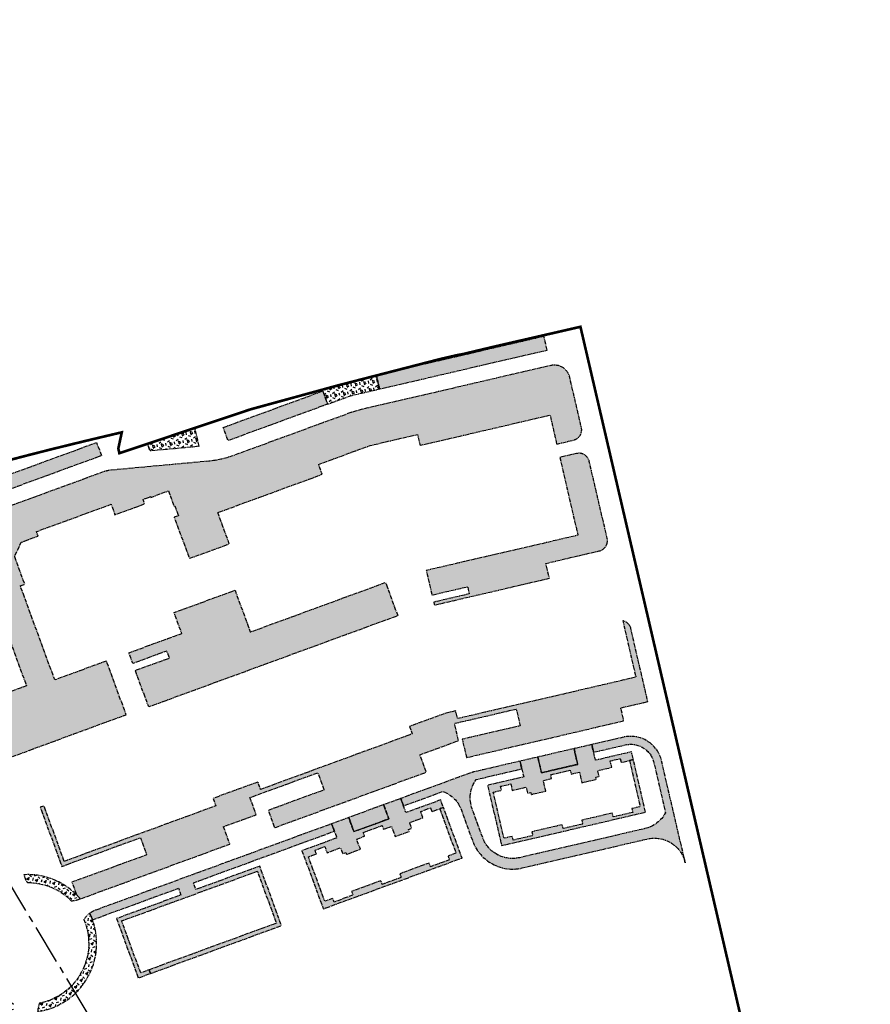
# Model space of a CAD drawing. Header units: millimetres. Extents: x 38389465 to 38395088, y 2473666 to 2480744.
# Tile 256 of 256: x 38394766 to 38395088, y 2479472 to 2479844. Entities that reach past the tile are written whole.
import ezdxf

# ---------------------------------------------------------------- set-up
doc = ezdxf.new("R2010")
doc.units = ezdxf.units.MM
doc.header["$LTSCALE"] = 2
doc.linetypes.add('CENTER2', pattern=[1.125, 0.75, -0.125, 0.125, -0.125])
for name, color, linetype in [('w-用地红线', 1, 'CONTINUOUS'), ('路面铺装', 143, 'CENTER2'), ('路面铺装填充', 143, 'CENTER2')]:
    doc.layers.add(name, color=color, linetype=linetype)

# ---------------------------------------------------------------- blocks, each defined once
blk = doc.blocks.new('6fd5t34533')
at = {"layer": '路面铺装填充'}
h = blk.add_hatch(dxfattribs=at)
h.set_pattern_fill('HEX', color=256, angle=6.626585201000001e-06, style=0)
h.set_pattern_definition([(38.83647369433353, (99.1569024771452, 202.7948903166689), (-1.034575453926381, 1.285076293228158), [0.9525, -1.905]), (158.8364736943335, (99.1569024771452, 202.7948903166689), (-0.5956209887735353, -1.538506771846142), [0.9525, -1.905]), (98.83647369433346, (99.89884179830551, 203.3922028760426), (-1.630196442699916, -0.2534304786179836), [0.9524999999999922, -1.904999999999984])])
edge = h.paths.add_edge_path()
edge.add_line((622.9317760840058, 850.4746127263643), (629.2629884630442, 851.9450917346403))
edge.add_arc((628.3580414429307, 855.8413811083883), 3.999999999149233, 283.0756144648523, 373.0756144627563)
edge.add_line((632.2543308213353, 856.7463281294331), (627.8653381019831, 875.6433303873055))
edge.add_arc((622.0209040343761, 874.2859098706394), 6.000000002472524, 13.0756143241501, 103.0756144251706)
edge.add_line((620.6634835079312, 880.1303439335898), (548.6927542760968, 863.4145175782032))
edge.add_line((548.6927542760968, 863.4145175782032), (545.1616674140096, 862.3632954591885))
edge.add_line((545.1616674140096, 862.3632954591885), (500.5814708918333, 846.0338432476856))
edge.add_arc((488.2377053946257, 879.7329217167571), 35.88866724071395, 275.214419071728, 290.1174722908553, ccw=False)
edge.add_line((491.4993823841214, 843.9927776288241), (454.6347600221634, 840.5978868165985))
edge.add_arc((455.7351926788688, 828.6484496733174), 12.00000000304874, 95.26157098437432, 110.1174722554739)
edge.add_line((451.6078400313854, 839.9163225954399), (403.7164928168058, 822.3740162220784))
edge.add_arc((405.0922770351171, 818.6180585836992), 3.999999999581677, 110.1174723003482, 200.1174725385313)
edge.add_line((401.3363194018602, 817.2422743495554), (422.6265891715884, 759.1188059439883))
edge.add_line((422.6265891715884, 759.1188059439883), (402.4364341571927, 751.7232761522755))
edge.add_arc((403.812218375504, 747.9673185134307), 4.000000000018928, 110.117472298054, 200.1168445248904)
edge.add_arc((827407.2427330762, 303663.9684553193), 880738.2265563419, 200.1168445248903, 200.1181000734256)
edge.add_line((406.6944107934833, 728.4690627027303), (460.2741996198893, 748.2015077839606))
edge.add_line((460.2741996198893, 748.2015077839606), (452.8449648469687, 768.4836790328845))
edge.add_line((452.8449648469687, 768.4836790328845), (433.313985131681, 761.3296010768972))
edge.add_line((433.313985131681, 761.3296010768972), (420.2950064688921, 796.8720440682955))
edge.add_line((420.2950064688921, 796.8720440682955), (421.9851874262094, 797.4911469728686))
edge.add_line((421.9851874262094, 797.4911469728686), (418.1501889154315, 807.9608789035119))
edge.add_line((418.1501889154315, 807.9608789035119), (420.6517112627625, 813.3479346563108))
edge.add_line((420.6517112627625, 813.3479346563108), (427.0344962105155, 815.6880399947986))
edge.add_line((427.0344962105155, 815.6880399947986), (426.4160165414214, 817.376528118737))
edge.add_line((426.4160165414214, 817.376528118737), (454.5856988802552, 827.6949097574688))
edge.add_line((454.5856988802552, 827.6949097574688), (456.0302722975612, 823.7511542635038))
edge.add_line((456.0302722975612, 823.7511542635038), (467.2975247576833, 827.8802007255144))
edge.add_line((467.2975247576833, 827.8802007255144), (466.6784218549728, 829.5703816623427))
edge.add_line((466.6784218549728, 829.5703816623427), (469.4484406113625, 830.5850225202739))
edge.add_line((469.4484406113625, 830.5850225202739), (469.5516244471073, 830.3033257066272))
edge.add_line((469.5516244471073, 830.3033257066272), (476.2653987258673, 832.7625399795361))
edge.add_line((476.2653987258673, 832.7625399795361), (478.3290750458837, 827.1286034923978))
edge.add_line((478.3290750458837, 827.1286034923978), (478.6107718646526, 827.2317873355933))
edge.add_line((478.6107718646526, 827.2317873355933), (480.0209506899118, 823.3819307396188))
edge.add_line((480.0209506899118, 823.3819307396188), (478.3949515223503, 822.7844883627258))
edge.add_line((478.3949515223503, 822.7844883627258), (484.2265800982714, 807.2438463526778))
edge.add_line((484.2265800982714, 807.2438463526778), (499.2519026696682, 812.7475297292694))
edge.add_line((499.2519026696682, 812.7475297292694), (494.9188028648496, 824.5771024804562))
edge.add_line((494.9188028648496, 824.5771024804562), (534.3563580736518, 839.0228367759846))
edge.add_line((534.3563580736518, 839.0228367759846), (532.9805738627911, 842.7787943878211))
edge.add_line((532.9805738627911, 842.7787943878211), (552.4813036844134, 849.9217919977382))
edge.add_line((552.4813036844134, 849.9217919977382), (570.3544837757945, 854.0729931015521))
edge.add_line((570.3544837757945, 854.0729931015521), (571.3046780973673, 849.9818893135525))
edge.add_line((571.3046780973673, 849.9818893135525), (620.3979249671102, 861.3842214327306))
edge.add_line((620.3979249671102, 861.3842214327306), (622.9317760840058, 850.4746127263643))
h = blk.add_hatch(dxfattribs=at)
h.set_pattern_fill('HEX', color=256, angle=6.626585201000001e-06, style=0)
h.set_pattern_definition([(38.83647369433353, (99.1569024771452, 202.7948903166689), (-1.034575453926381, 1.285076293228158), [0.9525, -1.905]), (158.8364736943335, (99.1569024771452, 202.7948903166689), (-0.5956209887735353, -1.538506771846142), [0.9525, -1.905]), (98.83647369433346, (99.89884179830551, 203.3922028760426), (-1.630196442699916, -0.2534304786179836), [0.9524999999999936, -1.904999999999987])])
h.paths.add_polyline_path([(461.2958695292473, 771.5791935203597), (481.2957234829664, 778.9069382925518), (478.4065766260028, 786.7944493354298), (501.4124376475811, 795.2194338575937), (507.190731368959, 779.444411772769), (558.2717552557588, 798.1550771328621), (562.8806323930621, 785.5726190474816), (468.7938935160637, 751.1092243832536), (463.7372660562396, 764.9140625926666), (476.6037612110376, 769.6248502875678), (475.6414277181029, 772.2521532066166), (462.7755929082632, 767.5394769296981)])
edge = h.paths.add_edge_path()
edge.add_line((624.108207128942, 845.409436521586), (630.9405573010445, 815.9924501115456))
edge.add_line((630.9405573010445, 815.9924501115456), (573.6651030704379, 802.6897274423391))
edge.add_line((573.6651030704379, 802.6897274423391), (575.8148520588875, 793.4338895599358))
edge.add_line((575.8148520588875, 793.4338895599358), (589.2568349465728, 796.5559066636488))
edge.add_line((589.2568349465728, 796.5559066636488), (589.8893929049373, 793.832400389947))
edge.add_line((589.8893929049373, 793.832400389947), (576.4475992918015, 790.7085907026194))
edge.add_line((576.4475992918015, 790.7085907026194), (576.6966751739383, 789.6371611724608))
edge.add_line((576.6966751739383, 789.6371611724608), (620.1403019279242, 799.7273202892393))
edge.add_line((620.1403019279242, 799.7273202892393), (618.828128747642, 805.3769399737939))
edge.add_line((618.828128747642, 805.3769399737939), (638.9911688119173, 810.0599809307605))
edge.add_arc((638.086221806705, 813.9562703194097), 4.000000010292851, 283.0756142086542, 373.0756142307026)
edge.add_line((641.9825111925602, 814.8612173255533), (635.2406559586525, 843.8885731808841))
edge.add_arc((631.3443665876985, 842.9836261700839), 3.999999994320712, 13.07561434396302, 103.0756144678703)
edge.add_line((630.439419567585, 846.8799155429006), (624.108207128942, 845.409436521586))
h.paths.add_polyline_path([(619.3023700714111, 885.9798608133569), (618.1052837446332, 891.1318875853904), (554.7918906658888, 876.4208623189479), (555.9889770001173, 871.2688353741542)])
h.paths.add_polyline_path([(496.9821130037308, 856.7412418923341), (534.5417190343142, 870.4990949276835), (536.3639132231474, 865.5244164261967), (498.804307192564, 851.7665633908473)])
h.paths.add_polyline_path([(399.8261000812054, 832.9825938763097), (449.1220888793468, 851.0394118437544), (450.9448344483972, 846.06322803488), (401.6488456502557, 828.0064100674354)])
h = blk.add_hatch(dxfattribs=at)
h.set_pattern_fill('HEX', color=256, angle=6.626585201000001e-06, style=0)
h.set_pattern_definition([(38.83647369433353, (99.1569024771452, 202.7948903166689), (-1.034575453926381, 1.285076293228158), [0.9525, -1.905]), (158.8364736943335, (99.1569024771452, 202.7948903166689), (-0.5956209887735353, -1.538506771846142), [0.9525, -1.905]), (98.83647369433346, (99.89884179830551, 203.3922028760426), (-1.630196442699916, -0.2534304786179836), [0.9524999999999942, -1.904999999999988])])
h.paths.add_polyline_path([(555.9889770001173, 871.2688353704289), (554.7918906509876, 876.4208623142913), (534.3619673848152, 870.9927762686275), (536.362875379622, 865.5302003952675), (544.128835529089, 868.3748239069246), (546.2476029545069, 869.006316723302)])
h.paths.add_polyline_path([(487.8198129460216, 849.6793117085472), (486.2415063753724, 856.5431002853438), (468.3413087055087, 850.5480807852), (469.2101767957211, 847.953775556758)])
h = blk.add_hatch(dxfattribs=at)
h.set_pattern_fill('HEX', color=256, angle=6.626585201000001e-06, style=0)
h.set_pattern_definition([(20.11747891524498, (439.7252698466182, 735.7794916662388), (-0.5674348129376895, 1.549124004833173), [0.9524999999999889, -1.904999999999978]), (140.117478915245, (439.7252698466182, 735.7794916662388), (-1.057863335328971, -1.265974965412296), [0.9524999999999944, -1.904999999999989]), (80.11747891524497, (440.6196572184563, 736.1071003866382), (-1.62529814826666, 0.2831490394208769), [0.9525, -1.905])])
edge = h.paths.add_edge_path()
edge.add_line((436.9109799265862, 692.7846061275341), (429.2411078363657, 713.7237289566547))
edge.add_line((429.2411078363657, 713.7237289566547), (427.8326826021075, 713.2078103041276))
edge.add_line((427.8326826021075, 713.2078103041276), (436.0183551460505, 690.859816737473))
edge.add_line((436.0183551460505, 690.859816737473), (465.6436484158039, 701.711379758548))
edge.add_line((465.6436484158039, 701.711379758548), (468.0166870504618, 695.2328692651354))
edge.add_line((468.0166870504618, 695.2328692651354), (439.800055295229, 684.8972903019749))
edge.add_line((439.800055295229, 684.8972903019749), (441.5503104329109, 680.1190088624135))
edge.add_arc((419.9719477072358, 658.8352061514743), 30.30884352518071, 40.69335487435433, 44.606254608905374, ccw=False)
edge.add_line((442.9524147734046, 678.5968895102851), (499.4860316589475, 699.3050737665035))
edge.add_line((499.4860316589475, 699.3050737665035), (497.0784092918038, 705.8779996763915))
edge.add_line((497.0784092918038, 705.8779996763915), (509.4229424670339, 710.3987197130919))
edge.add_line((509.4229424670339, 710.3987197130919), (507.0499285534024, 716.8771627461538))
edge.add_line((507.0499285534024, 716.8771627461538), (510.1991576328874, 718.0307060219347))
edge.add_line((510.1991576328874, 718.0307060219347), (532.6878384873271, 726.2681828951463))
edge.add_line((532.6878384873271, 726.2681828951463), (535.0606024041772, 719.7904223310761))
edge.add_line((535.0606024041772, 719.7904223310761), (513.9844824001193, 712.0703689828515))
edge.add_line((513.9844824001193, 712.0703689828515), (516.3920332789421, 705.4976383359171))
edge.add_line((516.3920332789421, 705.4976383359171), (573.6661950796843, 726.4768120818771))
edge.add_line((573.6661950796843, 726.4768120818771), (571.2586441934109, 733.049542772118))
edge.add_line((571.2586441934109, 733.049542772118), (585.824738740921, 738.3850138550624))
edge.add_line((585.824738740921, 738.3850138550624), (584.3115689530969, 744.9006623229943))
edge.add_line((584.3115689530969, 744.9006623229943), (607.6412663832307, 750.3191869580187))
edge.add_line((607.6412663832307, 750.3191869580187), (609.1115744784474, 743.9880698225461))
edge.add_line((609.1115744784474, 743.9880698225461), (587.2444883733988, 738.9031963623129))
edge.add_line((587.2444883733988, 738.9031963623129), (588.8486533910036, 731.9956861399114))
edge.add_line((588.8486533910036, 731.9956861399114), (648.2468888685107, 745.8825640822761))
edge.add_line((648.2468888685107, 745.8825640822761), (647.1143810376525, 750.7607123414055))
edge.add_line((647.1143810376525, 750.7607123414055), (657.3452409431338, 753.136916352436))
edge.add_line((657.3452409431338, 753.136916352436), (650.9429487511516, 780.7018053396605))
edge.add_arc((647.046659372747, 779.7968583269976), 4.000000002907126, 13.07561434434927, 77.96766375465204)
edge.add_line((647.8805141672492, 783.7089787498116), (652.839460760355, 762.3551866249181))
edge.add_line((652.839460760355, 762.3551866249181), (585.4333518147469, 746.701125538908))
edge.add_line((585.4333518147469, 746.701125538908), (584.7547466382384, 749.6233669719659))
edge.add_line((584.7547466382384, 749.6233669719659), (580.9472587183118, 748.739134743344))
edge.add_line((580.9472587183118, 748.739134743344), (567.3374942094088, 743.7544723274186))
edge.add_line((567.3374942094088, 743.7544723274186), (568.3694973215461, 740.9370537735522))
edge.add_line((568.3694973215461, 740.9370537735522), (511.0911433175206, 719.9563444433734))
edge.add_line((511.0911433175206, 719.9563444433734), (510.059361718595, 722.7734666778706))
edge.add_line((510.059361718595, 722.7734666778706), (493.1576384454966, 716.582202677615))
edge.add_line((493.1576384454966, 716.582202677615), (494.1894335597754, 713.7653519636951))
edge.add_line((494.1894335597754, 713.7653519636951), (437.1550169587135, 692.8739953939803))
edge.add_line((437.1550169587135, 692.8739953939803), (436.9109799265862, 692.7846061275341))
h = blk.add_hatch(dxfattribs=at)
h.set_pattern_fill('HEX', color=256, angle=6.626585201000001e-06, style=0)
h.set_pattern_definition([(20.11747891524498, (439.7252698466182, 735.7794916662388), (-0.5674348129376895, 1.549124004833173), [0.9524999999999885, -1.904999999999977]), (140.117478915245, (439.7252698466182, 735.7794916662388), (-1.057863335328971, -1.265974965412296), [0.9524999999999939, -1.904999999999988]), (80.11747891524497, (440.6196572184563, 736.1071003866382), (-1.62529814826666, 0.2831490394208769), [0.9525, -1.905])])
edge = h.paths.add_edge_path()
edge.add_line((609.7637127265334, 727.7125026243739), (609.0850026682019, 730.6347200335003))
edge.add_line((609.0850026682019, 730.6347200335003), (591.7049639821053, 726.598054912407))
edge.add_arc((594.4198059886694, 714.909183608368), 12.00000331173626, 103.0756154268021, 110.1174713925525)
edge.add_line((590.2924523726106, 726.1770596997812), (564.0145993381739, 716.5516435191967))
edge.add_line((564.0145993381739, 716.5516435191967), (565.0467583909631, 713.733808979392))
edge.add_line((565.0467583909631, 713.733808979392), (579.9910234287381, 719.2072680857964))
edge.add_arc((575.6315338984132, 708.0271583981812), 12.00000006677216, 20.117474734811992, 68.69756706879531, ccw=False)
edge.add_line((586.8994067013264, 712.154511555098), (591.224135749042, 700.3477929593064))
edge.add_arc((606.2479660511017, 705.8509304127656), 15.99999995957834, 200.1174745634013, 283.0753684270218)
edge.add_line((609.8676871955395, 690.2657574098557), (657.0818628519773, 701.2314456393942))
edge.add_arc((659.796653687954, 689.5425658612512), 11.99999998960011, 13.075614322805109, 103.07536828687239, ccw=False)
edge.add_line((671.4855218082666, 692.257406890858), (662.5492673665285, 730.7328455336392))
edge.add_arc((650.8603992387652, 728.0180044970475), 11.99999999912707, 13.07561434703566, 103.0756143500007)
edge.add_line((648.1455582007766, 739.7068726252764), (636.1873807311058, 736.9294832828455))
edge.add_line((636.1873807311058, 736.9294832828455), (636.866091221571, 734.0072653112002))
edge.add_line((636.866091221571, 734.0072653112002), (648.8238153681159, 736.7845503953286))
edge.add_arc((650.8599467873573, 728.017896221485), 9.000003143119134, 13.028172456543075, 103.07561391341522, ccw=False)
edge.add_line((659.6282838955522, 730.0467680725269), (664.0240180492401, 711.1206021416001))
edge.add_arc((653.462024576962, 716.8165914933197), 12.0000000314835, 283.0749196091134, 331.6624088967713, ccw=False)
edge.add_line((656.1767238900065, 705.1276904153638), (608.96275690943, 694.162050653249))
edge.add_arc((606.2479660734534, 705.8509304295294), 11.9999999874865, 200.1174749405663, 283.07536828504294, ccw=False)
edge.add_line((594.9800933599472, 701.7235772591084), (590.9948716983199, 712.6034243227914))
edge.add_arc((602.2627445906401, 716.7307774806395), 12.00000015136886, 144.4852373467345, 200.1174745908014, ccw=False)
edge.add_line((592.4951540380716, 723.7017299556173), (609.7637127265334, 727.7125026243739))
h.paths.add_polyline_path([(617.186016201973, 726.2544719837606), (630.8461947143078, 729.4271670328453), (629.4662811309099, 735.368448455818), (615.8061023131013, 732.1957546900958)], flags=16)
h.paths.add_polyline_path([(546.3281425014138, 704.0020377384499), (559.4963256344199, 708.8254623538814), (557.5357936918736, 714.1778095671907), (544.3676105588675, 709.3543849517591)], flags=16)
edge = h.paths.add_edge_path()
edge.add_line((447.5582187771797, 670.6958217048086), (480.0457576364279, 682.5988767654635))
edge.add_line((480.0457576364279, 682.5988767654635), (480.9754378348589, 680.0608047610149))
edge.add_line((480.9754378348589, 680.0608047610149), (456.6565729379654, 671.1529538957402))
edge.add_line((456.6565729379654, 671.1529538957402), (464.8768490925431, 648.7112013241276))
edge.add_line((464.8768490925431, 648.7112013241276), (469.4769118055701, 650.3961760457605))
edge.add_line((469.4769118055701, 650.3961760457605), (468.9598169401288, 651.8078700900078))
edge.add_line((468.9598169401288, 651.8078700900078), (465.7672529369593, 650.6384534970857))
edge.add_line((465.7672529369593, 650.6384534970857), (458.5787803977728, 670.2633321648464))
edge.add_line((458.5787803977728, 670.2633321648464), (509.8476021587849, 689.0427867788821))
edge.add_line((509.8476021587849, 689.0427867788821), (517.0360746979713, 669.4179081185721))
edge.add_line((517.0360746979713, 669.4179081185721), (468.9598169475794, 651.8078700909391))
edge.add_line((468.9598169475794, 651.8078700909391), (469.4769117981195, 650.3961760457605))
edge.add_line((469.4769117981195, 650.3961760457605), (518.9626391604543, 668.522494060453))
edge.add_line((518.9626391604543, 668.522494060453), (510.7423283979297, 690.9643410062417))
edge.add_line((510.7423283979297, 690.9643410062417), (486.6093151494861, 682.1245664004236))
edge.add_line((486.6093151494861, 682.1245664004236), (485.6806607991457, 684.6598377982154))
edge.add_line((485.6806607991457, 684.6598377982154), (538.9203853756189, 704.1643266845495))
edge.add_line((538.9203853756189, 704.1643266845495), (537.8885613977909, 706.9812159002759))
edge.add_line((537.8885613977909, 706.9812159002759), (448.752709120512, 674.3319208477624))
edge.add_arc((451.8480381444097, 665.8813619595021), 8.999611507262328, 110.1171207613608, 126.2917957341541)
edge.add_arc((423.1429865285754, 661.7563602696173), 26.00033723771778, 20.109840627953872, 25.953445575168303, ccw=False)
h.paths.add_polyline_path([(578.7222259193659, 712.6728674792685), (584.8788600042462, 695.8649578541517), (581.8740939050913, 694.7643304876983), (582.3900133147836, 693.3558454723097), (575.2536934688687, 690.7418563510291), (574.7377745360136, 692.1503405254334), (563.6576998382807, 688.0917772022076), (564.1527458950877, 686.6756474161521), (557.0372990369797, 684.0693029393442), (556.5213803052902, 685.4777871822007), (545.4413053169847, 681.4192227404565), (545.957224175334, 680.0107395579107), (538.8209050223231, 677.3967486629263), (538.3049855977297, 678.8052336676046), (535.3002195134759, 677.7046063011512), (529.1435853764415, 694.5125159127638), (532.1483511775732, 695.6131431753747), (531.632432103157, 697.02162729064), (535.2944907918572, 698.3630168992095), (536.1543559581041, 696.0155432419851), (541.2248987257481, 697.8728519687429), (542.0159753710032, 695.7131769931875), (543.2366616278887, 696.1603068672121), (543.5118185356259, 695.4091151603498), (548.7701594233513, 697.335213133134), (547.3599801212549, 701.1850709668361), (550.3647452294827, 702.2856979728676), (549.8488266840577, 703.6941807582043), (556.9851466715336, 706.308170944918), (557.5010647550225, 704.8996878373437), (560.5058331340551, 706.0003146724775), (561.9160102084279, 702.1504575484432), (567.1743511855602, 704.0765555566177), (566.8991940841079, 704.8277477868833), (568.1198803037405, 705.2748775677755), (567.3288044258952, 707.4345523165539), (572.3993471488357, 709.2918610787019), (571.5394820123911, 711.6393346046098), (575.2015410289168, 712.9807243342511), (575.7174601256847, 711.5722402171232), (578.7222259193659, 712.6728674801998), (580.1316811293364, 713.1891422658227), (579.1007573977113, 716.0036140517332), (565.9762675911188, 711.1961940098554), (564.0145993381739, 716.5516434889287), (557.5355717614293, 714.1784154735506), (559.4963256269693, 708.8254623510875), (546.328142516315, 704.0020377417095), (544.3673886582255, 709.3549908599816), (537.8883610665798, 706.9817628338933), (539.8500294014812, 701.626313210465), (526.705148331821, 696.8114239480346), (534.7534860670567, 674.8390716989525), (587.1490951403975, 694.031261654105), (580.1316811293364, 713.1891422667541)])
h.paths.add_polyline_path([(650.3987419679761, 730.8885599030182), (654.4483779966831, 713.4526653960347), (651.3313464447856, 712.7287080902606), (651.6707016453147, 711.2675986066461), (644.2677514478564, 709.5482009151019), (643.9283966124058, 711.0093095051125), (632.43434304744, 708.3397169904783), (632.7520451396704, 706.8735793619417), (625.3707476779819, 705.1592097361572), (625.0313930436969, 706.6203183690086), (613.5373390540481, 703.9507247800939), (613.8766939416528, 702.4896171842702), (606.4737442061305, 700.7702176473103), (606.1343889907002, 702.231327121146), (603.0173574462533, 701.5073698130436), (598.9677213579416, 718.9432643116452), (602.0847526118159, 719.6672215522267), (601.7453976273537, 721.1283301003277), (605.5442798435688, 722.0106530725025), (606.109871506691, 719.5754720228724), (611.3698622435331, 720.7971500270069), (611.8902073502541, 718.5567841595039), (613.1565014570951, 718.8508918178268), (613.3374908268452, 718.0716337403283), (618.7922962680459, 719.3385590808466), (617.8647256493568, 723.3322570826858), (620.9817561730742, 724.056214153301), (620.6424015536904, 725.517321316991), (628.0453520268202, 727.2367200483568), (628.3847061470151, 725.7756126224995), (631.5017398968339, 726.4995691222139), (632.4293084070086, 722.505872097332), (637.8841139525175, 723.7727974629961), (637.703124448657, 724.5520560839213), (638.9694185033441, 724.8461636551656), (638.4490741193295, 727.0865292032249), (643.7090648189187, 728.3082072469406), (643.1434731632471, 730.7433881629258), (646.9423557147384, 731.6257112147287), (647.281710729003, 730.164602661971), (650.3987419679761, 730.8885599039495), (651.8608578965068, 731.2281488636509), (651.1827493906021, 734.1477762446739), (637.5678963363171, 730.98560984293), (636.1873810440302, 736.9294818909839), (629.4662810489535, 735.3684487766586), (630.8461948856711, 729.4271663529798), (617.1860160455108, 726.254472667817), (615.8061026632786, 732.1957531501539), (609.0850026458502, 730.6347200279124), (610.4655175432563, 724.6908497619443), (596.829511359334, 721.5237703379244), (602.1234492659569, 698.7304769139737), (656.4766872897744, 711.3544826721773), (651.8608578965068, 731.2281488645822)], flags=17)
h = blk.add_hatch(dxfattribs=at)
h.set_pattern_fill('HEX', color=256, angle=6.626585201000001e-06, style=0)
h.set_pattern_definition([(20.11747891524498, (439.7252698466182, 735.7794916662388), (-0.5674348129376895, 1.549124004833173), [0.9524999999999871, -1.904999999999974]), (140.117478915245, (439.7252698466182, 735.7794916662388), (-1.057863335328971, -1.265974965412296), [0.9524999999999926, -1.904999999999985]), (80.11747891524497, (440.6196572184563, 736.1071003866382), (-1.62529814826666, 0.2831490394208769), [0.9525, -1.905])])
edge = h.paths.add_edge_path()
edge.add_arc((423.1432935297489, 661.756500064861), 26.00000001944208, 70.48221867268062, 93.3527234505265)
edge.add_line((421.6227439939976, 687.711999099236), (421.982577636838, 686.7296027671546))
edge.add_arc((430.4335159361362, 689.825025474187), 8.999999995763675, 200.1168500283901, 214.2797801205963)
edge.add_arc((423.1429639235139, 661.7563793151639), 23.00000000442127, 44.460692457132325, 90.36401000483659, ccw=False)
edge.add_arc((438.5458985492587, 690.8108681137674), 12.98440042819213, 274.4740499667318, 289.837996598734)
edge.add_arc((423.1432935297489, 661.7565000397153), 26.00000003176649, 40.36932613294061, 47.59856484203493)
edge.add_line((440.6756365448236, 680.9558997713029), (440.6674433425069, 680.9528992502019))
edge.add_arc((423.150341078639, 661.8061271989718), 25.95087188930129, 47.54506056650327, 70.46027740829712)
edge = h.paths.add_edge_path()
edge.add_arc((399.4473030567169, 678.4749858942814), 8.999999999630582, 5.955484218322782, 20.11999373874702)
edge.add_line((407.8980715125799, 681.5708722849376), (407.5383511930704, 682.5527924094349))
edge.add_arc((423.3256839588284, 661.6553401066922), 26.19052097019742, 127.06983825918, 174.9016693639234)
edge.add_line((397.2387817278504, 663.982767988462), (397.1440461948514, 661.5586648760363))
edge.add_arc((423.1432935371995, 661.7565001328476), 26.00000002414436, 180.4359705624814, 182.1969574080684)
edge.add_line((397.1624047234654, 660.7597967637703), (398.3301478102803, 661.187515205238))
edge.add_arc((395.23475253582, 669.6384635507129), 8.99999999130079, 290.1166640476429, 303.068127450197)
edge.add_arc((423.1429639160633, 661.7563793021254), 23.00000000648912, 129.8704377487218, 179.1532798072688, ccw=False)
edge = h.paths.add_edge_path()
edge.add_arc((400.3521460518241, 643.8238652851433), 8.999999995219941, 79.36008498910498, 100.0831693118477)
edge.add_arc((423.1425205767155, 661.7564903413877), 26.0000000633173, 200.4205972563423, 252.574072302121)
edge.add_line((415.3562335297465, 636.9497626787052), (418.516655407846, 636.1711986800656))
edge.add_arc((587.0427023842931, 663.4518451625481), 170.7198353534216, 188.7150188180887, 189.1951574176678, ccw=False)
edge.add_arc((409.3978757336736, 636.2207089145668), 8.999999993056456, 8.715018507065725, 20.54743425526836)
edge.add_arc((423.1425205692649, 661.756490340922), 23.00000006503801, 203.2723801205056, 256.6332742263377, ccw=False)
edge = h.paths.add_edge_path()
edge.add_arc((423.1429639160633, 661.7563793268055), 22.99999999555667, -78.93509340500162, 23.100957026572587, ccw=False)
edge.add_arc((435.850802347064, 635.6889095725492), 8.999999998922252, 157.1489544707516, 177.872042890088)
edge.add_arc((423.1432935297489, 661.7565000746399), 26.00000000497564, 278.2119405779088, 385.9534646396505)
edge.add_arc((451.8482236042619, 665.8810161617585), 9.000000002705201, 126.291444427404, 147.0173137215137)
h = blk.add_hatch(dxfattribs=at)
h.set_pattern_fill('HEX', color=256, angle=6.626585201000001e-06, style=0)
h.set_pattern_definition([(6.626585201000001e-06, (-37038.1748278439, -2798.815628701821), (-1.908062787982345e-07, 1.649777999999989), [0.9525, -1.905]), (120.0000066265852, (-37038.1748278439, -2798.815628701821), (-1.428749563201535, -0.8248891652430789), [0.9525, -1.905]), (60.00000662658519, (-37037.22232784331, -2798.815628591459), (-1.428749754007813, 0.8248888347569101), [0.9525, -1.905])])
edge = h.paths.add_edge_path()
edge.add_arc((317.5151763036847, 594.9255684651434), 11.98653496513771, 128.8217543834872, 170.270410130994)
edge.add_line((305.7010517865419, 596.9512738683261), (336.905430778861, 622.0729525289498))
edge.add_arc((390.4656340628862, 555.9968627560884), 85.05730430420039, 112.02445430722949, 129.0276619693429, ccw=False)
edge.add_line((358.5689502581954, 634.8470154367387), (399.8767186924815, 650.0385079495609))
edge.add_line((399.8767186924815, 650.0385079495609), (398.7502066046, 652.672934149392))
edge.add_arc((400.0723551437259, 644.7129625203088), 8.069028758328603, 99.43070997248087, 110.4228822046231)
edge.add_line((397.2566970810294, 652.2747939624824), (360.5079000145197, 638.8142582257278))
edge.add_arc((391.4630448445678, 554.3052114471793), 89.99999988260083, 110.1174722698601, 128.6311621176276)
edge.add_line((335.2756346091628, 624.6115049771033), (310.000821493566, 604.2642778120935))
edge = h.paths.add_edge_path()
edge.add_line((382.2344639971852, 626.4751714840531), (389.7600525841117, 617.1282215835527))
edge.add_line((389.7600525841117, 617.1282215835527), (393.5855698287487, 620.2081132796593))
edge.add_arc((395.535828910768, 617.9256509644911), 3.002189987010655, 38.85378833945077, 130.51236584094, ccw=False)
edge.add_line((397.8737824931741, 619.8090303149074), (421.7039600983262, 590.2097149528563))
edge.add_line((421.7039600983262, 590.2097149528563), (416.8348754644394, 586.2896529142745))
edge.add_line((416.8348754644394, 586.2896529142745), (415.4713209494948, 585.1918658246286))
edge.add_line((415.4713209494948, 585.1918658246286), (419.2339905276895, 580.5182892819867))
edge.add_line((419.2339905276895, 580.5182892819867), (420.7926117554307, 581.7731230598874))
edge.add_line((420.7926117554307, 581.7731230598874), (424.8540123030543, 585.042924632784))
edge.add_arc((428.0166116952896, 573.4671757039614), 11.99999992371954, 69.65288873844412, 105.2808084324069, ccw=False)
edge.add_arc((587.1132259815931, 663.4996848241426), 173.8044175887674, 206.954025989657, 218.955933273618)
edge.add_line((451.957740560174, 554.2249378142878), (448.840485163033, 551.717948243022))
edge.add_line((448.840485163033, 551.717948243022), (444.9455260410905, 548.5821506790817))
edge.add_line((444.9455260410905, 548.5821506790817), (452.4730226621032, 539.2325796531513))
edge.add_line((452.4730226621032, 539.2325796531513), (456.3677231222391, 542.3680826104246))
edge.add_arc((458.2490222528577, 540.0312656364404), 2.999999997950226, 38.836477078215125, 128.8364671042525, ccw=False)
edge.add_line((460.5858388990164, 541.9125651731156), (469.2954925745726, 531.0940521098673))
edge.add_line((469.2954925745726, 531.0940521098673), (467.8654130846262, 517.8660027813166))
edge.add_line((467.8654130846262, 517.8660027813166), (426.4331591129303, 484.5099768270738))
edge.add_line((426.4331591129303, 484.5099768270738), (428.002108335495, 482.5617211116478))
edge.add_line((428.002108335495, 482.5617211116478), (470.5307992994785, 516.8026022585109))
edge.add_arc((463.0055830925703, 526.1498543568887), 12.00000003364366, 308.8365876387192, 398.8372695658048)
edge.add_line((472.3527456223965, 533.6751818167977), (454.1339917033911, 556.3045828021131))
edge.add_arc((587.0446790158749, 663.4532202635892), 170.7222343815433, 202.9845786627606, 218.8747258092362, ccw=False)
edge.add_line((429.8760851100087, 596.7890289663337), (424.8200422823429, 592.7184483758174))
edge.add_line((424.8200422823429, 592.7184483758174), (401.101956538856, 622.1777901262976))
edge.add_arc((403.3496964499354, 624.1996652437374), 3.023295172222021, 129.2368451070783, 221.9718469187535, ccw=False)
edge.add_line((401.4373790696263, 626.5413219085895), (414.6636112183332, 637.1778797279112))
edge.add_arc((423.1425206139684, 661.7564904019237), 26.00000013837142, 222.8685061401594, 250.9670473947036, ccw=False)
edge.add_line((404.0866795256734, 644.0682194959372), (393.9198646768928, 635.8832310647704))
edge.add_arc((392.0383967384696, 638.220257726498), 3.000269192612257, 218.8450998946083, 308.8364670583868, ccw=False)
edge.add_line((389.7016535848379, 636.3384376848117), (383.5167195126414, 644.0209299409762))
edge.add_line((383.5167195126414, 644.0209299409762), (379.5545185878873, 642.5639302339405))
edge.add_line((379.5545185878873, 642.5639302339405), (386.5859851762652, 633.829930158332))
edge.add_arc((384.2491685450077, 631.9486306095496), 2.999999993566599, -51.16273030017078, 38.83647744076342, ccw=False)
edge.add_line((386.1305004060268, 629.6118399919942), (382.2344639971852, 626.4751714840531))
at = {"layer": '路面铺装', "linetype": 'ByBlock', "flags": 128}
for points in [[(619.3023700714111, 885.9798608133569), (618.1052837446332, 891.1318875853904), (554.7918906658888, 876.4208623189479), (555.9889770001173, 871.2688353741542)], [(555.9889770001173, 871.2688353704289), (554.7918906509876, 876.4208623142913), (534.3619673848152, 870.9927762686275), (536.362875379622, 865.5302003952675), (544.128835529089, 868.3748239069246), (546.2476029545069, 869.006316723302)], [(496.9821130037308, 856.7412418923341), (534.5417190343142, 870.4990949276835), (536.3639132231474, 865.5244164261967), (498.804307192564, 851.7665633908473)], [(487.8198129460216, 849.6793117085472), (486.2415063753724, 856.5431002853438), (468.3413087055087, 850.5480807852), (469.2101767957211, 847.953775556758)], [(399.8261000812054, 832.9825938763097), (449.1220888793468, 851.0394118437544), (450.9448344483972, 846.06322803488), (401.6488456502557, 828.0064100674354)], [(461.2958695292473, 771.5791935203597), (481.2957234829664, 778.9069382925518), (478.4065766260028, 786.7944493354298), (501.4124376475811, 795.2194338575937), (507.190731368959, 779.444411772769), (558.2717552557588, 798.1550771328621), (562.8806323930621, 785.5726190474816), (468.7938935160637, 751.1092243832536), (463.7372660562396, 764.9140625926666), (476.6037612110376, 769.6248502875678), (475.6414277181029, 772.2521532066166), (462.7755929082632, 767.5394769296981)], [(650.3987419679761, 730.8885599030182), (654.4483779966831, 713.4526653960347), (651.3313464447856, 712.7287080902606), (651.6707016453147, 711.2675986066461), (644.2677514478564, 709.5482009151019), (643.9283966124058, 711.0093095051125), (632.43434304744, 708.3397169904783), (632.7520451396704, 706.8735793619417), (625.3707476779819, 705.1592097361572), (625.0313930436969, 706.6203183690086), (613.5373390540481, 703.9507247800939), (613.8766939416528, 702.4896171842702), (606.4737442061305, 700.7702176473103), (606.1343889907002, 702.231327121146), (603.0173574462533, 701.5073698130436), (598.9677213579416, 718.9432643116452), (602.0847526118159, 719.6672215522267), (601.7453976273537, 721.1283301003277), (605.5442798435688, 722.0106530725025), (606.109871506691, 719.5754720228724), (611.3698622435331, 720.7971500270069), (611.8902073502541, 718.5567841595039), (613.1565014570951, 718.8508918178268), (613.3374908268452, 718.0716337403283), (618.7922962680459, 719.3385590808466), (617.8647256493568, 723.3322570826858), (620.9817561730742, 724.056214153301), (620.6424015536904, 725.517321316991), (628.0453520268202, 727.2367200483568), (628.3847061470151, 725.7756126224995), (631.5017398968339, 726.4995691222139), (632.4293084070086, 722.505872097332), (637.8841139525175, 723.7727974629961), (637.703124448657, 724.5520560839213), (638.9694185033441, 724.8461636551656), (638.4490741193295, 727.0865292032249), (643.7090648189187, 728.3082072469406), (643.1434731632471, 730.7433881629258), (646.9423557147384, 731.6257112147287), (647.281710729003, 730.164602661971), (650.3987419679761, 730.8885599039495), (651.8608578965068, 731.2281488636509), (651.1827493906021, 734.1477762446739), (637.5678963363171, 730.98560984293), (636.1873810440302, 736.9294818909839), (629.4662810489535, 735.3684487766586), (630.8461948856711, 729.4271663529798), (617.1860160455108, 726.254472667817), (615.8061026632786, 732.1957531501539), (609.0850026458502, 730.6347200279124), (610.4655175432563, 724.6908497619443), (596.829511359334, 721.5237703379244), (602.1234492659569, 698.7304769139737), (656.4766872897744, 711.3544826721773), (651.8608578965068, 731.2281488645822)], [(617.186016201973, 726.2544719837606), (630.8461947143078, 729.4271670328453), (629.4662811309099, 735.368448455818), (615.8061023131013, 732.1957546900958)], [(578.7222259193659, 712.6728674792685), (584.8788600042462, 695.8649578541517), (581.8740939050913, 694.7643304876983), (582.3900133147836, 693.3558454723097), (575.2536934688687, 690.7418563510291), (574.7377745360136, 692.1503405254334), (563.6576998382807, 688.0917772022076), (564.1527458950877, 686.6756474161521), (557.0372990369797, 684.0693029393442), (556.5213803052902, 685.4777871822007), (545.4413053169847, 681.4192227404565), (545.957224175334, 680.0107395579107), (538.8209050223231, 677.3967486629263), (538.3049855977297, 678.8052336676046), (535.3002195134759, 677.7046063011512), (529.1435853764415, 694.5125159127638), (532.1483511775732, 695.6131431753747), (531.632432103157, 697.02162729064), (535.2944907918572, 698.3630168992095), (536.1543559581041, 696.0155432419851), (541.2248987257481, 697.8728519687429), (542.0159753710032, 695.7131769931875), (543.2366616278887, 696.1603068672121), (543.5118185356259, 695.4091151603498), (548.7701594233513, 697.335213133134), (547.3599801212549, 701.1850709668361), (550.3647452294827, 702.2856979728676), (549.8488266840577, 703.6941807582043), (556.9851466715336, 706.308170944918), (557.5010647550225, 704.8996878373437), (560.5058331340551, 706.0003146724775), (561.9160102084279, 702.1504575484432), (567.1743511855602, 704.0765555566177), (566.8991940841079, 704.8277477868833), (568.1198803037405, 705.2748775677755), (567.3288044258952, 707.4345523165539), (572.3993471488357, 709.2918610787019), (571.5394820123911, 711.6393346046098), (575.2015410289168, 712.9807243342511), (575.7174601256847, 711.5722402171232), (578.7222259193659, 712.6728674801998), (580.1316811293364, 713.1891422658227), (579.1007573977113, 716.0036140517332), (565.9762675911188, 711.1961940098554), (564.0145993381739, 716.5516434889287), (557.5355717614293, 714.1784154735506), (559.4963256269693, 708.8254623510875), (546.328142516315, 704.0020377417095), (544.3673886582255, 709.3549908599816), (537.8883610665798, 706.9817628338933), (539.8500294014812, 701.626313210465), (526.705148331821, 696.8114239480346), (534.7534860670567, 674.8390716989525), (587.1490951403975, 694.031261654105), (580.1316811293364, 713.1891422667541)], [(546.3281425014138, 704.0020377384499), (559.4963256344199, 708.8254623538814), (557.5357936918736, 714.1778095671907), (544.3676105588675, 709.3543849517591)]]:
    blk.add_lwpolyline(points, close=True, dxfattribs=at)
for points in [[(622.9317760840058, 850.4746127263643), (629.2629884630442, 851.9450917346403, 0.4142135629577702), (632.2543308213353, 856.7463281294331), (627.8653381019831, 875.6433303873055, 0.414213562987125), (620.6634835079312, 880.1303439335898), (548.6927542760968, 863.4145175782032), (545.1616674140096, 862.3632954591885), (500.5814708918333, 846.0338432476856, -0.06511864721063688), (491.4993823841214, 843.9927776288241), (454.6347600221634, 840.5978868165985, 0.06491203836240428), (451.6078400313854, 839.9163225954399), (403.7164928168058, 822.3740162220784, 0.4142135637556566), (401.3363194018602, 817.2422743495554), (422.6265891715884, 759.1188059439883), (402.4364341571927, 751.7232761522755, 0.4142103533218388), (400.056245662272, 746.5915754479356, 5.478363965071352e-06), (406.6944107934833, 728.4690627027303), (460.2741996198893, 748.2015077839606), (452.8449648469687, 768.4836790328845), (433.313985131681, 761.3296010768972), (420.2950064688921, 796.8720440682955), (421.9851874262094, 797.4911469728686), (418.1501889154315, 807.9608789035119), (420.6517112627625, 813.3479346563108), (427.0344962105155, 815.6880399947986), (426.4160165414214, 817.376528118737), (454.5856988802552, 827.6949097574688), (456.0302722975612, 823.7511542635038), (467.2975247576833, 827.8802007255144), (466.6784218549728, 829.5703816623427), (469.4484406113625, 830.5850225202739), (469.5516244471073, 830.3033257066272), (476.2653987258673, 832.7625399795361), (478.3290750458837, 827.1286034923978), (478.6107718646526, 827.2317873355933), (480.0209506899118, 823.3819307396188), (478.3949515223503, 822.7844883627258), (484.2265800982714, 807.2438463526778), (499.2519026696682, 812.7475297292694), (494.9188028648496, 824.5771024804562), (534.3563580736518, 839.0228367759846), (532.9805738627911, 842.7787943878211), (552.4813036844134, 849.9217919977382), (570.3544837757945, 854.0729931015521), (571.3046780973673, 849.9818893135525), (620.3979249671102, 861.3842214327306)], [(624.108207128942, 845.409436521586), (630.9405573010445, 815.9924501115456), (573.6651030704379, 802.6897274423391), (575.8148520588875, 793.4338895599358), (589.2568349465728, 796.5559066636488), (589.8893929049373, 793.832400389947), (576.4475992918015, 790.7085907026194), (576.6966751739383, 789.6371611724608), (620.1403019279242, 799.7273202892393), (618.828128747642, 805.3769399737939), (638.9911688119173, 810.0599809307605, 0.4142135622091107), (641.9825111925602, 814.8612173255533), (635.2406559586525, 843.8885731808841, 0.4142135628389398), (630.439419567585, 846.8799155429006)], [(436.9109799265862, 692.7846061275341), (429.2411078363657, 713.7237289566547), (427.8326826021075, 713.2078103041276), (436.0183551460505, 690.859816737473), (465.6436484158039, 701.711379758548), (468.0166870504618, 695.2328692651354), (439.800055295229, 684.8972903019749), (441.5503104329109, 680.1190088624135, -0.01707490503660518), (442.9524147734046, 678.5968895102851), (499.4860316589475, 699.3050737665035), (497.0784092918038, 705.8779996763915), (509.4229424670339, 710.3987197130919), (507.0499285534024, 716.8771627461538), (510.1991576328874, 718.0307060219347), (532.6878384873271, 726.2681828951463), (535.0606024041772, 719.7904223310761), (513.9844824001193, 712.0703689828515), (516.3920332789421, 705.4976383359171), (573.6661950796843, 726.4768120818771), (571.2586441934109, 733.049542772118), (585.824738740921, 738.3850138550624), (584.3115689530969, 744.9006623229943), (607.6412663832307, 750.3191869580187), (609.1115744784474, 743.9880698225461), (587.2444883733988, 738.9031963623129), (588.8486533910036, 731.9956861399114), (648.2468888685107, 745.8825640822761), (647.1143810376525, 750.7607123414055), (657.3452409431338, 753.136916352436), (650.9429487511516, 780.7018053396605, 0.290962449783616), (647.8805141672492, 783.7089787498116), (652.839460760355, 762.3551866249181), (585.4333518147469, 746.701125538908), (584.7547466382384, 749.6233669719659), (580.9472587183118, 748.739134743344), (567.3374942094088, 743.7544723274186), (568.3694973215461, 740.9370537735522), (511.0911433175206, 719.9563444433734), (510.059361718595, 722.7734666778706), (493.1576384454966, 716.582202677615), (494.1894335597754, 713.7653519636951), (437.1550169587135, 692.8739953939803)], [(609.7637127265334, 727.7125026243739), (609.0850026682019, 730.6347200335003), (591.7049639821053, 726.598054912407, 0.0307355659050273), (590.2924523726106, 726.1770596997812), (564.0145993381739, 716.5516435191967), (565.0467583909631, 713.733808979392), (579.9910234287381, 719.2072680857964, -0.215203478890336), (586.8994067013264, 712.154511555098), (591.224135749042, 700.3477929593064, 0.3786560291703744), (609.8676871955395, 690.2657574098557), (657.0818628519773, 701.2314456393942, -0.414212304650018), (671.4855218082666, 692.257406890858), (662.5492673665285, 730.7328455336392, 0.4142135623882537), (648.1455582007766, 739.7068726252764), (636.1873807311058, 736.9294832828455), (636.866091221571, 734.0072653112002), (648.8238153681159, 736.7845503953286, -0.4144561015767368), (659.6282838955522, 730.0467680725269), (664.0240180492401, 711.1206021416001, -0.2152372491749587), (656.1767238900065, 705.1276904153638), (608.96275690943, 694.162050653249, -0.3786560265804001), (594.9800933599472, 701.7235772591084), (590.9948716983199, 712.6034243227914, -0.2476242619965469), (592.4951540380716, 723.7017299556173)], [(447.5582187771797, 670.6958217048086), (480.0457576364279, 682.5988767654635), (480.9754378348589, 680.0608047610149), (456.6565729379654, 671.1529538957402), (464.8768490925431, 648.7112013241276), (469.4769118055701, 650.3961760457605), (468.9598169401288, 651.8078700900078), (465.7672529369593, 650.6384534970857), (458.5787803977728, 670.2633321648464), (509.8476021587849, 689.0427867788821), (517.0360746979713, 669.4179081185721), (468.9598169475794, 651.8078700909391), (469.4769117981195, 650.3961760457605), (518.9626391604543, 668.522494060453), (510.7423283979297, 690.9643410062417), (486.6093151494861, 682.1245664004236), (485.6806607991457, 684.6598377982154), (538.9203853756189, 704.1643266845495), (537.8885613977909, 706.9812159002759), (448.752709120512, 674.3319208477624, 0.07069274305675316), (446.5211881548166, 673.1351662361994, -0.02550306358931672)], [(431.8298775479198, 686.262484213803, 0.1001239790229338), (421.6227439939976, 687.711999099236), (421.982577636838, 686.7296027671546, 0.06187622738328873), (422.9968419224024, 684.7559151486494, -0.2030130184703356), (439.5587800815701, 677.8660341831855, 0.06713846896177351), (442.9523081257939, 678.59701494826, 0.03155397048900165), (440.6756365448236, 680.9558997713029), (440.6674433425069, 680.9528992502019, 0.1003210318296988)], [(444.2987076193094, 670.7804863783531, -0.4771686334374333), (427.5571444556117, 639.1839401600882, 0.09066877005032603), (426.85700879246, 636.0230914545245, 0.5081056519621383), (446.521188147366, 673.1351662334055, 0.09068100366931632)]]:
    blk.add_lwpolyline(points, format="xyb", close=True, dxfattribs=at)

msp = doc.modelspace()

# ---------------------------------------------------------------- linework, layer by layer
at = {"layer": 'w-用地红线', "linetype": 'CENTER2', "ltscale": 10, "const_width": 1, "flags": 128}
msp.add_lwpolyline([(38394685.8575267, 2479644.891819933), (38394685.8508543, 2479644.902903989), (38394682.05130582, 2479651.214170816), (38394700.81330582, 2479658.510170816), (38394719.82030582, 2479665.138170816), (38394720.22930582, 2479665.273170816), (38394720.83330582, 2479665.471170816), (38394721.43630582, 2479665.668170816), (38394722.04130583, 2479665.865170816), (38394722.64530582, 2479666.061170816), (38394723.25030582, 2479666.257170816), (38394723.85530582, 2479666.452170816), (38394724.46130582, 2479666.646170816), (38394725.06730583, 2479666.840170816), (38394725.67330582, 2479667.033170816), (38394726.26530582, 2479667.221170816), (38394726.87330582, 2479667.413170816), (38394727.48030582, 2479667.605170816), (38394728.08830582, 2479667.796170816), (38394728.69630582, 2479667.987170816), (38394729.30530582, 2479668.177170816), (38394729.91430582, 2479668.366170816), (38394730.52330583, 2479668.555170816), (38394731.13330583, 2479668.743170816), (38394731.74330582, 2479668.931170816), (38394732.35330582, 2479669.119170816), (38394732.96430583, 2479669.306170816), (38394733.57530582, 2479669.492170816), (38394734.18730582, 2479669.678170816), (38394734.79830582, 2479669.863170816), (38394735.41130582, 2479670.048170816), (38394736.02330583, 2479670.232170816), (38394736.63630582, 2479670.416170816), (38394737.24930582, 2479670.599170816), (38394737.86330582, 2479670.782170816), (38394738.47630582, 2479670.965170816), (38394739.09130582, 2479671.146170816), (38394739.70530582, 2479671.328170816), (38394740.32030582, 2479671.509170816), (38394740.93530582, 2479671.689170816), (38394741.55130582, 2479671.869170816), (38394742.16730582, 2479672.048170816), (38394742.78330582, 2479672.227170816), (38394743.39930582, 2479672.406170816), (38394744.01630582, 2479672.584170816), (38394744.63330583, 2479672.762170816), (38394744.85530582, 2479672.826170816), (38394745.25130583, 2479672.939170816), (38394745.86930582, 2479673.116170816), (38394746.48730582, 2479673.292170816), (38394747.10530582, 2479673.468170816), (38394747.72430582, 2479673.643170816), (38394748.34330582, 2479673.818170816), (38394748.96330582, 2479673.993170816), (38394749.58230582, 2479674.167170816), (38394750.20230582, 2479674.340170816), (38394750.82330582, 2479674.514170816), (38394751.44330582, 2479674.687170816), (38394752.06430582, 2479674.859170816), (38394752.68530582, 2479675.031170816), (38394753.30730582, 2479675.203170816), (38394753.92930582, 2479675.374170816), (38394754.55130582, 2479675.545170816), (38394755.17430582, 2479675.715170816), (38394755.79630582, 2479675.885170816), (38394756.41930582, 2479676.055170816), (38394757.04330582, 2479676.224170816), (38394757.66630583, 2479676.393170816), (38394758.29030582, 2479676.561170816), (38394758.91530582, 2479676.729170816), (38394759.53930582, 2479676.897170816), (38394760.16430582, 2479677.064170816), (38394760.78930582, 2479677.231170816), (38394761.41430582, 2479677.398170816), (38394762.04030582, 2479677.564170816), (38394762.66630583, 2479677.730170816), (38394763.29230582, 2479677.896170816), (38394763.91930582, 2479678.061170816), (38394764.54630582, 2479678.226170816), (38394765.17330582, 2479678.391170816), (38394765.80030582, 2479678.555170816), (38394766.42830582, 2479678.719170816), (38394767.05630583, 2479678.882170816), (38394767.68430582, 2479679.045170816), (38394768.31330582, 2479679.208170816), (38394768.94130582, 2479679.371170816), (38394769.57030582, 2479679.533170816), (38394770.20030582, 2479679.695170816), (38394770.82930582, 2479679.857170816), (38394771.45930582, 2479680.018170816), (38394772.08930583, 2479680.179170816), (38394772.72030582, 2479680.340170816), (38394773.35030583, 2479680.500170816), (38394773.98130582, 2479680.660170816), (38394774.61230582, 2479680.820170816), (38394775.24430582, 2479680.980170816), (38394775.87530582, 2479681.139170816), (38394776.50730582, 2479681.298170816), (38394777.14030582, 2479681.457170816), (38394778.40530583, 2479681.774170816), (38394779.03830582, 2479681.932170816), (38394780.30530582, 2479682.247170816), (38394780.93830582, 2479682.404170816), (38394782.20730582, 2479682.718170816), (38394782.84130582, 2479682.874170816), (38394784.11130583, 2479683.187170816), (38394784.74630582, 2479683.343170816), (38394786.01730582, 2479683.653170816), (38394786.65330582, 2479683.809170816), (38394787.92630582, 2479684.118170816), (38394789.20030582, 2479684.427170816), (38394790.47430582, 2479684.735170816), (38394791.75030582, 2479685.043170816), (38394793.02630582, 2479685.349170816), (38394794.30430582, 2479685.655170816), (38394795.58230582, 2479685.960170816), (38394796.86130583, 2479686.265170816), (38394798.14130582, 2479686.569170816), (38394799.42230582, 2479686.872170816), (38394800.70430582, 2479687.175170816), (38394801.98730582, 2479687.478170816), (38394803.27130582, 2479687.779170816), (38394804.55530582, 2479688.081170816), (38394804.83730582, 2479688.147170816), (38394803.52230582, 2479682.038170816), (38394803.74130582, 2479681.064170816), (38394803.92430582, 2479680.248170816), (38394853.28330582, 2479696.779170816), (38394876.00930582, 2479703.008170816), (38394877.65630582, 2479703.459170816), (38394886.34830582, 2479705.841170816), (38394886.36430582, 2479705.845170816), (38394916.34530582, 2479713.575170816), (38394925.28530582, 2479715.880170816), (38394928.45630582, 2479716.609170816), (38394931.93530582, 2479717.409170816), (38394933.54530583, 2479717.678170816), (38394941.10330582, 2479719.481170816), (38394945.35530582, 2479720.496170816), (38394978.09330582, 2479728.024170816), (38394979.40130582, 2479722.391170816), (38394980.36930582, 2479718.223170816), (38394980.89430583, 2479715.964170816), (38394981.48930582, 2479713.403170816), (38394982.57230582, 2479708.740170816), (38394983.60030583, 2479704.315170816), (38395008.92830582, 2479595.260170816), (38395011.24130582, 2479585.303170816), (38395011.90930583, 2479582.429170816), (38395012.14530582, 2479581.412170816), (38395012.26530582, 2479580.896170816), (38395024.89230582, 2479526.531170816), (38395026.54530583, 2479519.412170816), (38395028.08830582, 2479512.770170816), (38395048.57330582, 2479424.568170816), (38395053.24630582, 2479404.451170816), (38395054.01630582, 2479401.136170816), (38395054.53530582, 2479398.898170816), (38395067.37630583, 2479343.614170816), (38395070.60030583, 2479329.732170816), (38395071.16030582, 2479327.320170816), (38395078.53130582, 2479295.586170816), (38395083.69330582, 2479273.359170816), (38395086.05730582, 2479263.180170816), (38395087.05930582, 2479253.988170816), (38395066.08330582, 2479233.376170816), (38394957.97730582, 2479127.144170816), (38394949.16130582, 2479118.481170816), (38394940.52830582, 2479109.998170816), (38394912.45230582, 2479082.408170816), (38394905.56330582, 2479090.097170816), (38394896.13430582, 2479100.622170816), (38394882.17230582, 2479116.885170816), (38394880.20430582, 2479119.177170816), (38394878.45130582, 2479121.308170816), (38394864.66830582, 2479138.062170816), (38394860.52230582, 2479143.212170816), (38394761.43230582, 2479266.295170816), (38394756.18230582, 2479272.815170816), (38394748.42925403, 2479282.446217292), (38394695.91024648, 2479347.682211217), (38394682.58924456, 2479364.228209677), (38394649.59423982, 2479405.212205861), (38394551.9482258, 2479526.501194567), (38394550.80822563, 2479527.916194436), (38394542.93622401, 2479541.907193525), (38394540.2382222, 2479557.640193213), (38394540.33822214, 2479558.150193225), (38394541.86122125, 2479565.904193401), (38394543.96922, 2479576.633193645), (38394546.24421961, 2479579.987193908), (38394548.35021926, 2479583.093194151), (38394554.63521818, 2479592.360194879), (38394570.74146225, 2479602.726126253), (38394628.35102164, 2479624.504671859), (38394685.8542121, 2479644.897210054)], close=True, dxfattribs=at)
at = {"layer": 'w-用地红线', "linetype": 'CENTER2', "ltscale": 10, "flags": 128}
msp.add_lwpolyline([(38394748.42930582, 2479282.446170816), (38394748.80913079, 2479282.629063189), (38394751.41948663, 2479283.887672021), (38394754.87039065, 2479285.550926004), (38394755.35830582, 2479285.786170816), (38394765.70230582, 2479290.773170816), (38394769.79130583, 2479292.745170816), (38394776.57730582, 2479296.017170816), (38394810.06030583, 2479312.161170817), (38394864.55127447, 2479338.359155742), (38394869.06430582, 2479340.529170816), (38394869.06170744, 2479340.533488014), (38394869.05185305, 2479340.549874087), (38394858.03575697, 2479358.853066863), (38394842.3377507, 2479384.933093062), (38394837.40450582, 2479385.808370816), (38394833.96917541, 2479386.487983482), (38394827.21260582, 2479388.499170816), (38394823.17860582, 2479391.054170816), (38394819.50370582, 2479396.311170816), (38394816.94260582, 2479404.962170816), (38394815.49760582, 2479413.955070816), (38394814.5661213, 2479423.593767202), (38394816.05430578, 2479428.59517089), (38394814.29652666, 2479431.51712656), (38394758.00045259, 2479525.040249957), (38394738.9180265, 2479556.741957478), (38394685.8575267, 2479644.891819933), (38394685.8508543, 2479644.902903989), (38394682.05130582, 2479651.214170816)], dxfattribs=at)

# ---------------------------------------------------------------- block references
at = {"layer": '路面铺装', "color": 143}
msp.add_blockref('6fd5t34533', (38394346.19780596, 2478833.255133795), dxfattribs=at)

doc.saveas('drawing.dxf')
